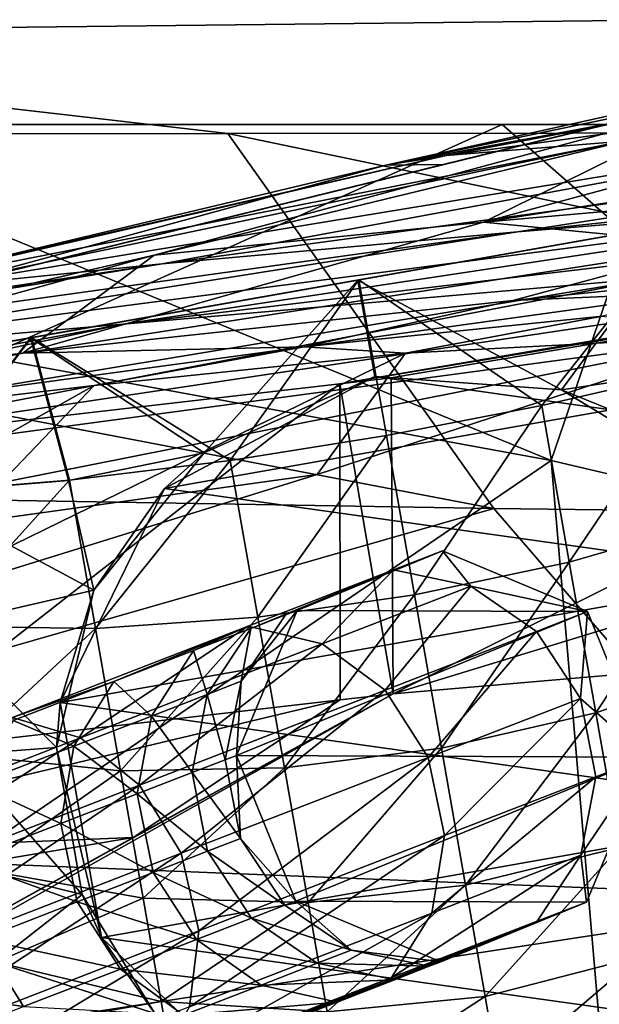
# Model space of a CAD drawing. Header units: metres. Extents: x -1004 to 0, y -808 to 0.
# Tile 41 of 135: x -672 to -653, y -80 to -49. Entities that reach past the tile are written whole.
import ezdxf

# ---------------------------------------------------------------- set-up
doc = ezdxf.new("R2010")
doc.units = ezdxf.units.M

msp = doc.modelspace()

# ---------------------------------------------------------------- linework, layer by layer
at = {"layer": 'top'}
for points in [[(-943.0271, -42.2672, 2063.060059), (-943.0271, -52.26717, 2063.060059), (-61.027081, -42.267323, 2063.060059)], [(-61.027081, -42.267323, 163.059998), (-61.026958, -52.26717, 163.059998), (-943.0271, -42.2672, 163.059998)], [(-943.0271, -42.2672, 163.059998), (-61.026958, -52.26717, 163.059998), (-943.0271, -52.26717, 163.059998)], [(-943.0271, -52.26717, 2063.060059), (-61.026958, -52.26717, 2063.060059), (-61.027081, -42.267323, 2063.060059)], [(-642.405212, -49.629742, 1574.473389), (-710.221802, -66.264854, 1574.473511), (-675.665588, -57.787426, 1573.312012)], [(-667.494385, -56.397991, 1684.867554), (-710.221802, -66.264854, 1574.473511), (-642.405212, -49.629742, 1574.473389)], [(-642.405212, -49.629742, 1574.473389), (-675.665588, -57.787426, 1573.312012), (-658.341187, -53.531971, 1573.309937)], [(-667.494385, -56.397991, 1684.867554), (-642.405212, -49.629742, 1574.473389), (-651.171631, -52.450169, 1684.773071)], [(-658.341187, -53.531971, 1573.309937), (-660.159607, -53.552528, 1459.967285), (-642.527832, -49.649982, 1568.118164)], [(-642.527832, -49.649982, 1568.118164), (-660.159607, -53.552528, 1459.967285), (-642.359131, -49.844097, 1458.954346)], [(-660.159607, -53.552528, 1459.967285), (-647.905701, -51.278965, 1346.488281), (-642.359131, -49.844097, 1458.954346)], [(-642.427673, -49.633209, 1573.311035), (-642.405212, -49.629742, 1574.473389), (-658.341187, -53.531971, 1573.309937)], [(-642.427673, -49.633209, 1573.311035), (-658.341187, -53.531971, 1573.309937), (-642.527832, -49.649982, 1568.118164)], [(-652.639771, -52.791306, 1233.442017), (-641.443481, -50.958561, 1233.251221), (-658.255005, -53.246292, 1346.637939)], [(-641.443481, -50.958561, 1233.251221), (-647.905701, -51.278965, 1346.488281), (-658.255005, -53.246292, 1346.637939)], [(-658.255005, -53.246292, 1346.637939), (-647.905701, -51.278965, 1346.488281), (-660.159607, -53.552528, 1459.967285)], [(-643.331543, -52.271954, 1120.496704), (-667.236206, -56.67519, 1120.969116), (-630.351501, -51.691772, 1007.922852)], [(-667.236206, -56.67519, 1120.969116), (-655.990173, -55.659924, 1008.377197), (-630.351501, -51.691772, 1007.922852)], [(-531.962463, -59.26767, 664.851257), (-598.609192, -51.553875, 665.053223), (-659.932678, -70.278816, 664.562744)], [(-598.609192, -51.553875, 665.053223), (-629.410706, -55.129055, 664.959534), (-659.932678, -70.278816, 664.562744)], [(-651.171631, -52.450169, 1684.773071), (-642.490112, -51.422031, 1794.889038), (-657.072937, -55.362045, 1795.017456)], [(-642.490112, -51.422031, 1794.889038), (-636.713379, -52.161911, 1904.719116), (-657.072937, -55.362045, 1795.017456)], [(-630.351501, -51.691772, 1007.922852), (-655.990173, -55.659924, 1008.377197), (-627.424316, -52.597542, 896.019592)], [(-782.598877, -52.26717, 2039.088379), (-481.596069, -52.26717, 2033.802246), (-943.0271, -52.26717, 2063.060059)], [(-481.596069, -52.26717, 2033.802246), (-428.863464, -52.26717, 2035.059937), (-943.0271, -52.26717, 2063.060059)], [(-943.0271, -52.26717, 2063.060059), (-428.863464, -52.26717, 2035.059937), (-61.026958, -52.26717, 2063.060059)], [(-61.026958, -52.26717, 163.059998), (-407.772705, -52.26717, 179.05925), (-943.0271, -52.26717, 163.059998)], [(-407.772705, -52.26717, 179.05925), (-428.346069, -52.26717, 179.737396), (-943.0271, -52.26717, 163.059998)], [(-943.0271, -52.26717, 163.059998), (-428.346069, -52.26717, 179.737396), (-449.178162, -52.26717, 181.812668)], [(-449.178162, -52.26717, 181.812668), (-470.251709, -52.26717, 185.372299), (-943.0271, -52.26717, 163.059998)], [(-470.251709, -52.26717, 185.372299), (-763.151001, -52.26717, 196.518036), (-943.0271, -52.26717, 163.059998)], [(-710.175232, -52.26717, 2028.442627), (-534.209045, -52.26717, 2030.036865), (-782.598877, -52.26717, 2039.088379)], [(-534.209045, -52.26717, 2030.036865), (-481.596069, -52.26717, 2033.802246), (-782.598877, -52.26717, 2039.088379)], [(-470.251709, -52.26717, 185.372299), (-491.851715, -52.26717, 190.612167), (-763.151001, -52.26717, 196.518036)], [(-491.851715, -52.26717, 190.612167), (-735.55072, -52.26717, 199.387146), (-763.151001, -52.26717, 196.518036)], [(-735.55072, -52.26717, 199.387146), (-491.851715, -52.26717, 190.612167), (-707.955811, -52.26717, 203.017151)], [(-674.304321, -52.26717, 2021.139038), (-586.582764, -52.26717, 2023.772217), (-710.175232, -52.26717, 2028.442627)], [(-586.582764, -52.26717, 2023.772217), (-534.209045, -52.26717, 2030.036865), (-710.175232, -52.26717, 2028.442627)], [(-491.851715, -52.26717, 190.612167), (-513.955444, -52.26717, 197.745865), (-707.955811, -52.26717, 203.017151)], [(-707.955811, -52.26717, 203.017151), (-513.955444, -52.26717, 197.745865), (-680.806824, -52.26717, 207.461563)], [(-681.319946, -58.064472, 209.476532), (-680.806824, -52.26717, 207.461563), (-654.932617, -62.904243, 216.257507)], [(-656.475098, -52.26717, 2016.996094), (-680.862793, -63.238991, 2020.597778), (-648.850037, -58.949764, 2013.914429)], [(-656.475098, -52.26717, 2016.996094), (-674.304321, -52.26717, 2021.139038), (-680.862793, -63.238991, 2020.597778)], [(-680.806824, -52.26717, 207.461563), (-651.291992, -52.26717, 213.479858), (-654.932617, -62.904243, 216.257507)], [(-513.955444, -52.26717, 197.745865), (-651.291992, -52.26717, 213.479858), (-680.806824, -52.26717, 207.461563)], [(-652.639771, -52.791306, 1233.442017), (-674.831604, -57.45047, 1233.873291), (-643.331543, -52.271954, 1120.496704)], [(-674.831604, -57.45047, 1233.873291), (-667.236206, -56.67519, 1120.969116), (-643.331543, -52.271954, 1120.496704)], [(-625.605225, -52.26717, 2017.447388), (-612.598816, -52.26717, 2019.714355), (-674.304321, -52.26717, 2021.139038)], [(-612.598816, -52.26717, 2019.714355), (-586.582764, -52.26717, 2023.772217), (-674.304321, -52.26717, 2021.139038)], [(-625.605225, -52.26717, 2017.447388), (-674.304321, -52.26717, 2021.139038), (-656.475098, -52.26717, 2016.996094)], [(-657.072937, -55.362045, 1795.017456), (-636.713379, -52.161911, 1904.719116), (-643.15271, -54.137505, 1904.770996)], [(-647.557129, -52.26717, 2015.059937), (-656.475098, -52.26717, 2016.996094), (-648.850037, -58.949764, 2013.914429)], [(-647.557129, -52.26717, 2015.059937), (-636.959595, -52.26717, 2015.337402), (-656.475098, -52.26717, 2016.996094)], [(-636.959595, -52.26717, 2015.337402), (-635.30719, -52.26717, 2015.6521), (-656.475098, -52.26717, 2016.996094)], [(-656.475098, -52.26717, 2016.996094), (-635.30719, -52.26717, 2015.6521), (-632.050964, -52.26717, 2016.264648)], [(-632.050964, -52.26717, 2016.264648), (-625.605225, -52.26717, 2017.447388), (-656.475098, -52.26717, 2016.996094)], [(-654.932617, -62.904243, 216.257507), (-651.291992, -52.26717, 213.479858), (-629.193848, -68.938919, 224.104462)], [(-657.072937, -55.362045, 1795.017456), (-667.494385, -56.397991, 1684.867554), (-651.171631, -52.450169, 1684.773071)], [(-655.990173, -55.659924, 1008.377197), (-641.103943, -54.453579, 896.211426), (-627.424316, -52.597542, 896.019592)], [(-658.255005, -53.246292, 1346.637939), (-678.769836, -57.938011, 1346.971802), (-652.639771, -52.791306, 1233.442017)], [(-678.769836, -57.938011, 1346.971802), (-674.831604, -57.45047, 1233.873291), (-652.639771, -52.791306, 1233.442017)], [(-660.159607, -53.552528, 1459.967285), (-679.047302, -58.049793, 1460.155884), (-658.255005, -53.246292, 1346.637939)], [(-679.047302, -58.049793, 1460.155884), (-678.769836, -57.938011, 1346.971802), (-658.255005, -53.246292, 1346.637939)], [(-641.103943, -54.453579, 896.211426), (-668.486938, -58.590691, 896.590027), (-622.591797, -53.105709, 784.583984)], [(-668.486938, -58.590691, 896.590027), (-651.612549, -57.120155, 784.804932), (-622.591797, -53.105709, 784.583984)], [(-675.665588, -57.787426, 1573.312012), (-679.047302, -58.049793, 1460.155884), (-660.159607, -53.552528, 1459.967285)], [(-658.341187, -53.531971, 1573.309937), (-675.665588, -57.787426, 1573.312012), (-660.159607, -53.552528, 1459.967285)], [(-643.15271, -54.137505, 1904.770996), (-649.617249, -56.089542, 1904.822632), (-657.072937, -55.362045, 1795.017456)], [(-655.990173, -55.659924, 1008.377197), (-681.746033, -59.732021, 1008.84729), (-641.103943, -54.453579, 896.211426)], [(-681.746033, -59.732021, 1008.84729), (-668.486938, -58.590691, 896.590027), (-641.103943, -54.453579, 896.211426)], [(-631.154419, -55.287918, 673.604614), (-661.615967, -60.470383, 673.609558), (-629.410706, -55.129055, 664.959534)], [(-629.410706, -55.129055, 664.959534), (-661.615967, -60.470383, 673.609558), (-659.987671, -60.2826, 664.824524)], [(-659.932678, -70.278816, 664.562744), (-629.410706, -55.129055, 664.959534), (-659.987671, -60.2826, 664.824524)], [(-651.612549, -57.120155, 784.804932), (-680.390442, -62.638851, 784.972351), (-631.154419, -55.287918, 673.604614)], [(-680.390442, -62.638851, 784.972351), (-661.615967, -60.470383, 673.609558), (-631.154419, -55.287918, 673.604614)], [(-649.617249, -56.089542, 1904.822632), (-671.646362, -59.508541, 1795.133545), (-657.072937, -55.362045, 1795.017456)], [(-657.072937, -55.362045, 1795.017456), (-671.646362, -59.508541, 1795.133545), (-667.494385, -56.397991, 1684.867554)], [(-667.236206, -56.67519, 1120.969116), (-691.362549, -60.579147, 1121.466797), (-655.990173, -55.659924, 1008.377197)], [(-691.362549, -60.579147, 1121.466797), (-681.746033, -59.732021, 1008.84729), (-655.990173, -55.659924, 1008.377197)], [(-649.617249, -56.089542, 1904.822632), (-656.14502, -57.834797, 1904.871582), (-671.646362, -59.508541, 1795.133545)], [(-649.617249, -56.089542, 1904.822632), (-648.289795, -57.032207, 1952.420166), (-656.14502, -57.834797, 1904.871582)], [(-683.694458, -60.886589, 1684.945679), (-710.221802, -66.264854, 1574.473511), (-667.494385, -56.397991, 1684.867554)], [(-674.831604, -57.45047, 1233.873291), (-697.31311, -61.168026, 1234.33667), (-667.236206, -56.67519, 1120.969116)], [(-697.31311, -61.168026, 1234.33667), (-691.362549, -60.579147, 1121.466797), (-667.236206, -56.67519, 1120.969116)], [(-671.646362, -59.508541, 1795.133545), (-683.694458, -60.886589, 1684.945679), (-667.494385, -56.397991, 1684.867554)], [(-668.486938, -58.590691, 896.590027), (-695.562866, -64.39183, 896.888855), (-651.612549, -57.120155, 784.804932)], [(-695.562866, -64.39183, 896.888855), (-680.390442, -62.638851, 784.972351), (-651.612549, -57.120155, 784.804932)], [(-648.289795, -57.032207, 1952.420166), (-650.312927, -57.580647, 1955.069458), (-656.14502, -57.834797, 1904.871582)], [(-656.14502, -57.834797, 1904.871582), (-650.312927, -57.580647, 1955.069458), (-662.746643, -59.301483, 1904.915894)], [(-650.312927, -57.580647, 1955.069458), (-653.298584, -58.328999, 1959.571045), (-662.746643, -59.301483, 1904.915894)], [(-656.14502, -57.834797, 1904.871582), (-662.746643, -59.301483, 1904.915894), (-671.646362, -59.508541, 1795.133545)], [(-679.312012, -79.51873, 217.640656), (-681.319946, -58.064472, 209.476532), (-654.932617, -62.904243, 216.257507)], [(-662.746643, -59.301483, 1904.915894), (-653.298584, -58.328999, 1959.571045), (-659.537659, -59.502392, 1959.597412)], [(-653.298584, -58.328999, 1959.571045), (-648.850037, -58.949764, 2013.914429), (-659.537659, -59.502392, 1959.597412)], [(-681.746033, -59.732021, 1008.84729), (-707.116638, -65.721146, 1009.238403), (-668.486938, -58.590691, 896.590027)], [(-707.116638, -65.721146, 1009.238403), (-695.562866, -64.39183, 896.888855), (-668.486938, -58.590691, 896.590027)], [(-691.359802, -67.368401, 1944.609497), (-662.335876, -63.344749, 1944.577393), (-648.850037, -58.949764, 2013.914429)], [(-648.850037, -58.949764, 2013.914429), (-680.862793, -63.238991, 2020.597778), (-691.359802, -67.368401, 1944.609497)], [(-648.850037, -58.949764, 2013.914429), (-662.335876, -63.344749, 1944.577393), (-659.537659, -59.502392, 1959.597412)], [(-669.393494, -60.531651, 1904.95166), (-686.498596, -62.528969, 1795.224365), (-662.746643, -59.301483, 1904.915894)], [(-662.746643, -59.301483, 1904.915894), (-686.498596, -62.528969, 1795.224365), (-671.646362, -59.508541, 1795.133545)], [(-680.822693, -82.096756, 664.253174), (-670.037964, -123.145065, 663.178101), (-531.962463, -59.26767, 664.851257)], [(-659.932678, -70.278816, 664.562744), (-680.822693, -82.096756, 664.253174), (-531.962463, -59.26767, 664.851257)], [(-670.037964, -123.145065, 663.178101), (-631.364441, -146.148254, 662.575684), (-531.962463, -59.26767, 664.851257)], [(-659.537659, -59.502392, 1959.597412), (-669.393494, -60.531651, 1904.95166), (-662.746643, -59.301483, 1904.915894)], [(-686.498596, -62.528969, 1795.224365), (-683.694458, -60.886589, 1684.945679), (-671.646362, -59.508541, 1795.133545)], [(-662.335876, -63.344749, 1944.577393), (-676.203186, -67.645706, 1863.947144), (-659.537659, -59.502392, 1959.597412)], [(-659.537659, -59.502392, 1959.597412), (-676.203186, -67.645706, 1863.947144), (-669.393494, -60.531651, 1904.95166)], [(-659.987671, -60.2826, 664.824524), (-661.615967, -60.470383, 673.609558), (-659.932678, -70.278816, 664.562744)], [(-676.203186, -67.645706, 1863.947144), (-688.157837, -71.081757, 1783.192627), (-669.393494, -60.531651, 1904.95166)], [(-669.393494, -60.531651, 1904.95166), (-688.157837, -71.081757, 1783.192627), (-686.498596, -62.528969, 1795.224365)], [(-661.615967, -60.470383, 673.609558), (-680.390442, -62.638851, 784.972351), (-676.665222, -72.216286, 761.069641)], [(-661.609436, -70.472664, 673.609619), (-661.615967, -60.470383, 673.609558), (-676.665222, -72.216286, 761.069641)], [(-661.615967, -60.470383, 673.609558), (-661.609436, -70.472664, 673.609619), (-659.932678, -70.278816, 664.562744)], [(-652.923584, -86.288589, 224.602814), (-679.312012, -79.51873, 217.640656), (-654.932617, -62.904243, 216.257507)], [(-652.923584, -86.288589, 224.602814), (-654.932617, -62.904243, 216.257507), (-629.193848, -68.938919, 224.104462)], [(-676.203186, -67.645706, 1863.947144), (-662.335876, -63.344749, 1944.577393), (-691.359802, -67.368401, 1944.609497)], [(-680.822693, -82.096756, 664.253174), (-659.932678, -70.278816, 664.562744), (-675.033691, -78.648476, 673.609558)], [(-675.033691, -78.648476, 673.609558), (-659.932678, -70.278816, 664.562744), (-668.161499, -74.824287, 673.609558)], [(-659.932678, -70.278816, 664.562744), (-661.609436, -70.472664, 673.609619), (-668.161499, -74.824287, 673.609558)], [(-668.161499, -74.824287, 673.609558), (-661.609436, -70.472664, 673.609619), (-682.23877, -75.395744, 761.116272)], [(-661.609436, -70.472664, 673.609619), (-676.665222, -72.216286, 761.069641), (-682.23877, -75.395744, 761.116272)], [(-682.23877, -75.395744, 761.116272), (-688.030701, -78.165504, 761.164917), (-668.161499, -74.824287, 673.609558)], [(-688.030701, -78.165504, 761.164917), (-675.033691, -78.648476, 673.609558), (-668.161499, -74.824287, 673.609558)], [(-663.349731, -82.262161, 355.030396), (-694.578979, -75.794319, 375.03183), (-693.50885, -76.367935, 317.038696)], [(-663.349731, -82.262161, 355.030396), (-689.171509, -76.639206, 380.886658), (-694.578979, -75.794319, 375.03183)], [(-670.326172, -81.068336, 317.038666), (-663.349731, -82.262161, 355.030396), (-693.50885, -76.367935, 317.038696)], [(-693.50885, -76.367935, 317.038696), (-692.806763, -76.714981, 259.044769), (-669.603027, -81.661865, 259.044739)], [(-670.326172, -81.068336, 317.038666), (-693.50885, -76.367935, 317.038696), (-669.603027, -81.661865, 259.044739)], [(-692.806763, -76.714981, 259.044769), (-652.923584, -86.288589, 224.602814), (-669.603027, -81.661865, 259.044739)], [(-679.312012, -79.51873, 217.640656), (-652.923584, -86.288589, 224.602814), (-692.806763, -76.714981, 259.044769)], [(-689.171509, -76.639206, 380.886658), (-663.349731, -82.262161, 355.030396), (-674.804321, -86.762527, 381.351013)]]:
    msp.add_3dface(points, dxfattribs=at)
at = {"layer": 'top0123411'}
for points in [[(-787.024658, -763.271118, 90), (-994.037292, -10, 90), (-533.424561, -638.481384, 90)], [(-994.037292, -10, 90), (-526.238708, -632.856445, 90), (-533.424561, -638.481384, 90)], [(-10, -10, 90), (-502.018646, -625.846375, 90), (-994.037292, -10, 90)], [(-502.018646, -625.846375, 90), (-510.034576, -626.560547, 90), (-994.037292, -10, 90)], [(-994.037292, -10, 90), (-510.034576, -626.560547, 90), (-518.256042, -628.853394, 90)], [(-518.256042, -628.853394, 90), (-526.238708, -632.856445, 90), (-994.037292, -10, 90)], [(-665.157715, -52.554413, 163.059708), (-610.580078, -52.505119, 163.059708), (-982.615723, -15.961353, 163.059708)], [(-610.580078, -52.505119, 163.059708), (-502.018616, -52.467403, 163.059708), (-982.615723, -15.961353, 163.059708)], [(-982.615723, -15.961353, 163.059708), (-502.018616, -52.467403, 163.059708), (-21.421595, -15.961353, 163.059708)], [(-718.555603, -52.625156, 163.059708), (-665.157715, -52.554413, 163.059708), (-982.615723, -15.961353, 163.059708)], [(-656.737122, -64.42334, 141.24382), (-665.157715, -52.554413, 163.059708), (-718.555603, -52.625156, 163.059708)], [(-708.299927, -63.549622, 141.152725), (-656.737122, -64.42334, 141.24382), (-718.555603, -52.625156, 163.059708)], [(-605.16803, -65.046387, 141.304626), (-610.580078, -52.505119, 163.059708), (-665.157715, -52.554413, 163.059708)], [(-656.737122, -64.42334, 141.24382), (-605.16803, -65.046387, 141.304626), (-665.157715, -52.554413, 163.059708)], [(-693.123474, -74.838211, 118.716751), (-656.737122, -64.42334, 141.24382), (-708.299927, -63.549622, 141.152725)], [(-693.123474, -74.838211, 118.716751), (-646.118347, -76.727219, 118.683784), (-656.737122, -64.42334, 141.24382)], [(-646.118347, -76.727219, 118.683784), (-605.16803, -65.046387, 141.304626), (-656.737122, -64.42334, 141.24382)], [(-938.29071, -245.358398, 115.740311), (-646.118347, -76.727219, 118.683784), (-693.123474, -74.838211, 118.716751)], [(-597.805054, -78.120209, 118.65947), (-646.118347, -76.727219, 118.683784), (-938.29071, -245.358398, 115.740311)], [(-939.738831, -283.879303, 115.067932), (-940.71405, -322.342346, 114.396553), (-597.805054, -78.120209, 118.65947)], [(-940.71405, -322.342346, 114.396553), (-513.875122, -606.131226, 109.443001), (-597.805054, -78.120209, 118.65947)], [(-939.738831, -283.879303, 115.067932), (-597.805054, -78.120209, 118.65947), (-938.29071, -245.358398, 115.740311)]]:
    msp.add_3dface(points, dxfattribs=at)
at = {"layer": 'top0123412'}
for points in [[(-662.969421, -67.644806, 930.311707), (-658.36554, -65.75914, 930.311707), (-659.917908, -66.360687, 913.41217)], [(-658.36554, -65.75914, 1003.059998), (-658.36554, -65.75914, 930.311707), (-662.969421, -67.644806, 1003.059998)], [(-658.36554, -65.75914, 930.311707), (-662.969421, -67.644806, 930.311707), (-662.969421, -67.644806, 1003.059998)], [(-653.776794, -67.681396, 1003.059998), (-658.36554, -65.75914, 1003.059998), (-662.969421, -67.644806, 1003.059998)], [(-659.917908, -66.360687, 913.41217), (-658.36554, -65.75914, 930.311707), (-657.470703, -66.880096, 912.995605)], [(-658.36554, -65.75914, 930.311707), (-653.776794, -67.681396, 930.311707), (-657.470703, -66.880096, 912.995605)], [(-653.776794, -67.681396, 1003.059998), (-653.776794, -67.681396, 930.311707), (-658.36554, -65.75914, 1003.059998)], [(-653.776794, -67.681396, 930.311707), (-658.36554, -65.75914, 930.311707), (-658.36554, -65.75914, 1003.059998)], [(-664.432434, -68.211815, 914.382568), (-659.917908, -66.360687, 913.41217), (-664.514465, -68.142113, 897.162109)], [(-659.917908, -66.360687, 913.41217), (-662.180542, -68.705437, 896.345032), (-664.514465, -68.142113, 897.162109)], [(-663.33606, -67.786896, 922.308594), (-659.917908, -66.360687, 913.41217), (-664.432434, -68.211815, 914.382568)], [(-663.33606, -67.786896, 922.308594), (-662.969421, -67.644806, 930.311707), (-659.917908, -66.360687, 913.41217)], [(-659.917908, -66.360687, 913.41217), (-657.470703, -66.880096, 912.995605), (-662.180542, -68.705437, 896.345032)], [(-662.180542, -68.705437, 896.345032), (-657.470703, -66.880096, 912.995605), (-660.180176, -70.162613, 895.790588)], [(-660.180176, -70.162613, 895.790588), (-657.470703, -66.880096, 912.995605), (-655.393494, -68.30748, 912.712952)], [(-657.470703, -66.880096, 912.995605), (-653.776794, -67.681396, 930.311707), (-655.393494, -68.30748, 912.712952)], [(-664.891357, -72.233711, 930.311707), (-662.969421, -67.644806, 930.311707), (-664.744019, -69.886459, 922.512573)], [(-664.891357, -72.233711, 930.311707), (-664.891357, -72.233711, 1003.059998), (-662.969421, -67.644806, 930.311707)], [(-664.891357, -72.233711, 1003.059998), (-662.969421, -67.644806, 1003.059998), (-662.969421, -67.644806, 930.311707)], [(-664.891357, -72.233711, 1003.059998), (-653.776794, -67.681396, 1003.059998), (-662.969421, -67.644806, 1003.059998)], [(-651.891479, -72.285461, 1003.059998), (-653.776794, -67.681396, 1003.059998), (-664.891357, -72.233711, 1003.059998)], [(-662.969421, -67.644806, 930.311707), (-663.33606, -67.786896, 922.308594), (-664.744019, -69.886459, 922.512573)], [(-664.744019, -69.886459, 922.512573), (-663.33606, -67.786896, 922.308594), (-664.432434, -68.211815, 914.382568)], [(-653.776794, -67.681396, 930.311707), (-654.002502, -70.425537, 912.607239), (-655.393494, -68.30748, 912.712952)], [(-653.776794, -67.681396, 930.311707), (-651.891479, -72.285461, 930.311707), (-654.002502, -70.425537, 912.607239)], [(-651.891479, -72.285461, 1003.059998), (-651.891479, -72.285461, 930.311707), (-653.776794, -67.681396, 1003.059998)], [(-651.891479, -72.285461, 930.311707), (-653.776794, -67.681396, 930.311707), (-653.776794, -67.681396, 1003.059998)], [(-664.514465, -68.142113, 897.162109), (-671.978271, -71.034775, 882.185791), (-668.765076, -69.890953, 899.065552)], [(-671.978271, -71.034775, 882.185791), (-664.514465, -68.142113, 897.162109), (-669.828308, -71.669395, 880.999573)], [(-664.514465, -68.142113, 897.162109), (-662.180542, -68.705437, 896.345032), (-669.828308, -71.669395, 880.999573)], [(-666.247986, -68.915436, 906.609924), (-664.514465, -68.142113, 897.162109), (-668.765076, -69.890953, 899.065552)], [(-664.432434, -68.211815, 914.382568), (-664.514465, -68.142113, 897.162109), (-666.247986, -68.915436, 906.609924)], [(-665.8125, -70.300545, 914.788635), (-664.432434, -68.211815, 914.382568), (-666.247986, -68.915436, 906.609924)], [(-664.744019, -69.886459, 922.512573), (-664.432434, -68.211815, 914.382568), (-665.8125, -70.300545, 914.788635)], [(-655.393494, -68.30748, 912.712952), (-658.817993, -72.291817, 895.58313), (-660.180176, -70.162613, 895.790588)], [(-655.393494, -68.30748, 912.712952), (-654.002502, -70.425537, 912.607239), (-658.817993, -72.291817, 895.58313)], [(-662.180542, -68.705437, 896.345032), (-667.95282, -73.174957, 880.19458), (-669.828308, -71.669395, 880.999573)], [(-667.95282, -73.174957, 880.19458), (-662.180542, -68.705437, 896.345032), (-660.180176, -70.162613, 895.790588)], [(-668.765076, -69.890953, 899.065552), (-667.581726, -70.986229, 907.214172), (-666.247986, -68.915436, 906.609924)], [(-667.581726, -70.986229, 907.214172), (-665.8125, -70.300545, 914.788635), (-666.247986, -68.915436, 906.609924)], [(-668.765076, -69.890953, 899.065552), (-671.978271, -71.034775, 882.185791), (-671.959412, -71.128952, 891.822083)], [(-671.959412, -71.128952, 891.822083), (-670.034607, -71.936874, 899.862122), (-668.765076, -69.890953, 899.065552)], [(-670.034607, -71.936874, 899.862122), (-667.581726, -70.986229, 907.214172), (-668.765076, -69.890953, 899.065552)], [(-665.242493, -72.369545, 922.646729), (-664.744019, -69.886459, 922.512573), (-665.8125, -70.300545, 914.788635)], [(-664.891357, -72.233711, 930.311707), (-664.744019, -69.886459, 922.512573), (-665.242493, -72.369545, 922.646729)], [(-660.180176, -70.162613, 895.790588), (-666.637268, -75.322258, 879.893494), (-667.95282, -73.174957, 880.19458)], [(-665.8125, -70.300545, 914.788635), (-667.581726, -70.986229, 907.214172), (-666.292542, -72.776512, 915.055664)], [(-658.817993, -72.291817, 895.58313), (-666.637268, -75.322258, 879.893494), (-660.180176, -70.162613, 895.790588)], [(-665.242493, -72.369545, 922.646729), (-665.8125, -70.300545, 914.788635), (-666.292542, -72.776512, 915.055664)], [(-654.002502, -70.425537, 912.607239), (-658.30127, -74.768883, 895.754333), (-658.817993, -72.291817, 895.58313)], [(-654.002502, -70.425537, 912.607239), (-653.509521, -72.911804, 912.694519), (-658.30127, -74.768883, 895.754333)], [(-651.891479, -72.285461, 930.311707), (-653.509521, -72.911804, 912.694519), (-654.002502, -70.425537, 912.607239)], [(-667.581726, -70.986229, 907.214172), (-670.034607, -71.936874, 899.862122), (-668.031372, -73.450401, 907.611511)], [(-666.292542, -72.776512, 915.055664), (-667.581726, -70.986229, 907.214172), (-668.031372, -73.450401, 907.611511)], [(-680.120605, -75.658272, 867.549133), (-671.978271, -71.034775, 882.185791), (-669.828308, -71.669395, 880.999573)], [(-670.034607, -71.936874, 899.862122), (-671.959412, -71.128952, 891.822083), (-673.147522, -73.143303, 892.803284)], [(-669.828308, -71.669395, 880.999573), (-678.413086, -77.228951, 866.524658), (-680.120605, -75.658272, 867.549133)], [(-669.828308, -71.669395, 880.999573), (-667.95282, -73.174957, 880.19458), (-678.413086, -77.228951, 866.524658)], [(-670.442078, -74.384697, 900.385925), (-670.034607, -71.936874, 899.862122), (-673.147522, -73.143303, 892.803284)], [(-668.031372, -73.450401, 907.611511), (-670.034607, -71.936874, 899.862122), (-670.442078, -74.384697, 900.385925)], [(-664.755493, -74.858147, 922.690613), (-664.891357, -72.233711, 930.311707), (-665.242493, -72.369545, 922.646729)], [(-663.00531, -76.837479, 930.311707), (-664.891357, -72.233711, 930.311707), (-664.755493, -74.858147, 922.690613)], [(-663.00531, -76.837479, 930.311707), (-663.00531, -76.837479, 1003.059998), (-664.891357, -72.233711, 930.311707)], [(-663.00531, -76.837479, 1003.059998), (-664.891357, -72.233711, 1003.059998), (-664.891357, -72.233711, 930.311707)], [(-663.00531, -76.837479, 1003.059998), (-651.891479, -72.285461, 1003.059998), (-664.891357, -72.233711, 1003.059998)], [(-666.08197, -77.784386, 880.142029), (-666.637268, -75.322258, 879.893494), (-658.817993, -72.291817, 895.58313)], [(-666.292542, -72.776512, 915.055664), (-664.755493, -74.858147, 922.690613), (-665.242493, -72.369545, 922.646729)], [(-658.817993, -72.291817, 895.58313), (-658.30127, -74.768883, 895.754333), (-666.08197, -77.784386, 880.142029)], [(-653.813354, -76.87336, 1003.059998), (-651.891479, -72.285461, 1003.059998), (-663.00531, -76.837479, 1003.059998)], [(-653.509521, -72.911804, 912.694519), (-651.891479, -72.285461, 930.311707), (-653.989563, -75.387772, 912.961487)], [(-651.891479, -72.285461, 930.311707), (-653.813354, -76.87336, 930.311707), (-653.989563, -75.387772, 912.961487)], [(-653.813354, -76.87336, 1003.059998), (-653.813354, -76.87336, 930.311707), (-651.891479, -72.285461, 1003.059998)], [(-653.813354, -76.87336, 930.311707), (-651.891479, -72.285461, 930.311707), (-651.891479, -72.285461, 1003.059998)], [(-668.031372, -73.450401, 907.611511), (-665.799561, -75.262779, 915.142944), (-666.292542, -72.776512, 915.055664)], [(-665.799561, -75.262779, 915.142944), (-664.755493, -74.858147, 922.690613), (-666.292542, -72.776512, 915.055664)], [(-667.95282, -73.174957, 880.19458), (-677.1604, -79.400604, 866.141357), (-678.413086, -77.228951, 866.524658)], [(-666.637268, -75.322258, 879.893494), (-677.1604, -79.400604, 866.141357), (-667.95282, -73.174957, 880.19458)], [(-673.147522, -73.143303, 892.803284), (-673.501404, -75.570374, 893.448486), (-670.442078, -74.384697, 900.385925)], [(-653.509521, -72.911804, 912.694519), (-658.708679, -77.216705, 896.278137), (-658.30127, -74.768883, 895.754333)], [(-653.989563, -75.387772, 912.961487), (-658.708679, -77.216705, 896.278137), (-653.509521, -72.911804, 912.694519)], [(-667.528442, -75.932816, 907.741333), (-668.031372, -73.450401, 907.611511), (-670.442078, -74.384697, 900.385925)], [(-665.799561, -75.262779, 915.142944), (-668.031372, -73.450401, 907.611511), (-667.528442, -75.932816, 907.741333)], [(-673.501404, -75.570374, 893.448486), (-669.925354, -76.861763, 900.557129), (-670.442078, -74.384697, 900.385925)], [(-670.442078, -74.384697, 900.385925), (-669.925354, -76.861763, 900.557129), (-667.528442, -75.932816, 907.741333)], [(-658.30127, -74.768883, 895.754333), (-666.371521, -80.186501, 880.902405), (-666.08197, -77.784386, 880.142029)], [(-658.30127, -74.768883, 895.754333), (-658.708679, -77.216705, 896.278137), (-666.371521, -80.186501, 880.902405)], [(-663.357239, -76.973373, 922.637451), (-664.755493, -74.858147, 922.690613), (-665.799561, -75.262779, 915.142944)], [(-663.357239, -76.973373, 922.637451), (-663.00531, -76.837479, 930.311707), (-664.755493, -74.858147, 922.690613)], [(-677.1604, -79.400604, 866.141357), (-666.637268, -75.322258, 879.893494), (-676.553284, -81.842628, 866.457703)], [(-666.637268, -75.322258, 879.893494), (-666.08197, -77.784386, 880.142029), (-676.553284, -81.842628, 866.457703)], [(-664.408569, -77.380829, 915.03717), (-665.799561, -75.262779, 915.142944), (-667.528442, -75.932816, 907.741333)], [(-663.357239, -76.973373, 922.637451), (-665.799561, -75.262779, 915.142944), (-664.408569, -77.380829, 915.03717)], [(-655.369629, -77.476494, 913.367615), (-659.978271, -79.262619, 897.074707), (-653.989563, -75.387772, 912.961487)], [(-659.978271, -79.262619, 897.074707), (-658.708679, -77.216705, 896.278137), (-653.989563, -75.387772, 912.961487)], [(-653.989563, -75.387772, 912.961487), (-653.813354, -76.87336, 930.311707), (-655.369629, -77.476494, 913.367615)], [(-673.501404, -75.570374, 893.448486), (-672.967224, -78.040657, 893.659363), (-669.925354, -76.861763, 900.557129)], [(-669.925354, -76.861763, 900.557129), (-666.149475, -78.055534, 907.584045), (-667.528442, -75.932816, 907.741333)], [(-667.528442, -75.932816, 907.741333), (-666.149475, -78.055534, 907.584045), (-664.408569, -77.380829, 915.03717)], [(-669.925354, -76.861763, 900.557129), (-672.967224, -78.040657, 893.659363), (-668.56311, -78.990959, 900.34967)], [(-668.56311, -78.990959, 900.34967), (-666.149475, -78.055534, 907.584045), (-669.925354, -76.861763, 900.557129)], [(-663.00531, -76.837479, 930.311707), (-663.357239, -76.973373, 922.637451), (-661.260559, -78.393219, 922.495483)], [(-658.41626, -78.759033, 930.311707), (-663.00531, -76.837479, 930.311707), (-661.260559, -78.393219, 922.495483)], [(-658.41626, -78.759033, 930.311707), (-658.41626, -78.759033, 1003.059998), (-663.00531, -76.837479, 930.311707)], [(-658.41626, -78.759033, 1003.059998), (-663.00531, -76.837479, 1003.059998), (-663.00531, -76.837479, 930.311707)], [(-658.41626, -78.759033, 1003.059998), (-653.813354, -76.87336, 1003.059998), (-663.00531, -76.837479, 1003.059998)], [(-655.369629, -77.476494, 913.367615), (-653.813354, -76.87336, 930.311707), (-659.884155, -79.327629, 914.337952)], [(-653.813354, -76.87336, 930.311707), (-658.784668, -78.90152, 922.286194), (-659.884155, -79.327629, 914.337952)], [(-658.784668, -78.90152, 922.286194), (-653.813354, -76.87336, 930.311707), (-658.41626, -78.759033, 930.311707)], [(-653.813354, -76.87336, 930.311707), (-653.813354, -76.87336, 1003.059998), (-658.41626, -78.759033, 930.311707)], [(-653.813354, -76.87336, 1003.059998), (-658.41626, -78.759033, 1003.059998), (-658.41626, -78.759033, 930.311707)], [(-658.708679, -77.216705, 896.278137), (-667.461731, -82.16291, 882.058899), (-666.371521, -80.186501, 880.902405)], [(-659.978271, -79.262619, 897.074707), (-667.461731, -82.16291, 882.058899), (-658.708679, -77.216705, 896.278137)], [(-661.260559, -78.393219, 922.495483), (-663.357239, -76.973373, 922.637451), (-664.408569, -77.380829, 915.03717)], [(-666.149475, -78.055534, 907.584045), (-662.33136, -78.80822, 914.754517), (-664.408569, -77.380829, 915.03717)], [(-664.408569, -77.380829, 915.03717), (-662.33136, -78.80822, 914.754517), (-661.260559, -78.393219, 922.495483)], [(-659.978271, -79.262619, 897.074707), (-655.369629, -77.476494, 913.367615), (-664.228882, -81.011467, 898.978149)], [(-664.228882, -81.011467, 898.978149), (-655.369629, -77.476494, 913.367615), (-661.704773, -80.033218, 906.54364)], [(-655.369629, -77.476494, 913.367615), (-659.884155, -79.327629, 914.337952), (-661.704773, -80.033218, 906.54364)], [(-666.08197, -77.784386, 880.142029), (-666.371521, -80.186501, 880.902405), (-676.684082, -84.183235, 867.425537)], [(-676.553284, -81.842628, 866.457703), (-666.08197, -77.784386, 880.142029), (-676.684082, -84.183235, 867.425537)], [(-671.62616, -80.178078, 893.40387), (-672.967224, -78.040657, 893.659363), (-676.624756, -79.458168, 887.114563)], [(-672.967224, -78.040657, 893.659363), (-671.62616, -80.178078, 893.40387), (-668.56311, -78.990959, 900.34967)], [(-664.104492, -79.495407, 907.163452), (-666.149475, -78.055534, 907.584045), (-668.56311, -78.990959, 900.34967)], [(-664.104492, -79.495407, 907.163452), (-662.33136, -78.80822, 914.754517), (-666.149475, -78.055534, 907.584045)], [(-662.33136, -78.80822, 914.754517), (-658.784668, -78.90152, 922.286194), (-661.260559, -78.393219, 922.495483)], [(-661.260559, -78.393219, 922.495483), (-658.784668, -78.90152, 922.286194), (-658.41626, -78.759033, 930.311707)], [(-659.884155, -79.327629, 914.337952), (-662.33136, -78.80822, 914.754517), (-664.104492, -79.495407, 907.163452)], [(-659.884155, -79.327629, 914.337952), (-658.784668, -78.90152, 922.286194), (-662.33136, -78.80822, 914.754517)], [(-668.56311, -78.990959, 900.34967), (-671.62616, -80.178078, 893.40387), (-666.562744, -80.448143, 899.795227)], [(-666.562744, -80.448143, 899.795227), (-664.104492, -79.495407, 907.163452), (-668.56311, -78.990959, 900.34967)], [(-667.461731, -82.16291, 882.058899), (-659.978271, -79.262619, 897.074707), (-671.283752, -83.745659, 884.822266)], [(-659.978271, -79.262619, 897.074707), (-667.432129, -82.252922, 891.714355), (-671.283752, -83.745659, 884.822266)], [(-667.432129, -82.252922, 891.714355), (-659.978271, -79.262619, 897.074707), (-664.228882, -81.011467, 898.978149)], [(-661.704773, -80.033218, 906.54364), (-659.884155, -79.327629, 914.337952), (-664.104492, -79.495407, 907.163452)], [(-675.309204, -81.605469, 886.813477), (-671.62616, -80.178078, 893.40387), (-676.624756, -79.458168, 887.114563)], [(-661.704773, -80.033218, 906.54364), (-664.104492, -79.495407, 907.163452), (-666.562744, -80.448143, 899.795227)], [(-664.228882, -81.011467, 898.978149), (-661.704773, -80.033218, 906.54364), (-666.562744, -80.448143, 899.795227)]]:
    msp.add_3dface(points, dxfattribs=at)
at = {"layer": 'top0123423'}
for points in [[(-633.946106, -52.412487, 1033.04126), (-688.110474, -61.963535, 1033.078613), (-636.00061, -52.774761, 1043.566528)], [(-633.946106, -52.412487, 1033.04126), (-636.014648, -52.777241, 1022.518921), (-688.110474, -61.963535, 1033.078613)], [(-688.110474, -61.963535, 1033.078613), (-686.041931, -61.598782, 1043.600952), (-636.00061, -52.774761, 1043.566528)], [(-636.014648, -52.777241, 1022.518921), (-686.055969, -61.601261, 1022.553406), (-688.110474, -61.963535, 1033.078613)], [(-686.055969, -61.601261, 1022.553406), (-636.014648, -52.777241, 1022.518921), (-680.191284, -60.567108, 1013.627747)], [(-636.00061, -52.774761, 1043.566528), (-686.041931, -61.598782, 1043.600952), (-680.165283, -60.562527, 1052.518555)], [(-636.014648, -52.777241, 1022.518921), (-641.891296, -53.813496, 1013.601318), (-680.191284, -60.567108, 1013.627747)], [(-636.00061, -52.774761, 1043.566528), (-680.165283, -60.562527, 1052.518555), (-641.865295, -53.808914, 1052.492188)], [(-680.191284, -60.567108, 1013.627747), (-641.891296, -53.813496, 1013.601318), (-671.40918, -59.01852, 1007.6604)], [(-680.165283, -60.562527, 1052.518555), (-671.375183, -59.012531, 1058.473755), (-641.865295, -53.808914, 1052.492188)], [(-641.891296, -53.813496, 1013.601318), (-650.681335, -55.363491, 1007.646118), (-671.40918, -59.01852, 1007.6604)], [(-641.865295, -53.808914, 1052.492188), (-671.375183, -59.012531, 1058.473755), (-650.6474, -55.357502, 1058.459473)], [(-671.40918, -59.01852, 1007.6604), (-650.681335, -55.363491, 1007.646118), (-661.046631, -57.19125, 1005.559998)], [(-671.375183, -59.012531, 1058.473755), (-661.009888, -57.184772, 1060.559937), (-650.6474, -55.357502, 1058.459473)], [(-661.046631, -57.19125, 1005.559998), (-650.681335, -55.363491, 1007.646118), (-654.603088, -60.661018, 1006.547607)], [(-650.6474, -55.357502, 1058.459473), (-661.009888, -57.184772, 1060.559937), (-655.228088, -61.161594, 1059.645996)], [(-650.234741, -60.009159, 1058.195435), (-650.6474, -55.357502, 1058.459473), (-655.228088, -61.161594, 1059.645996)], [(-654.603088, -60.661018, 1006.547607), (-650.681335, -55.363491, 1007.646118), (-650.268311, -60.015083, 1007.910767)], [(-671.40918, -59.01852, 1007.6604), (-661.046631, -57.19125, 1005.559998), (-665.913574, -62.655441, 1006.55542)], [(-661.009888, -57.184772, 1060.559937), (-671.375183, -59.012531, 1058.473755), (-665.083984, -62.899532, 1059.652832)], [(-661.046631, -57.19125, 1005.559998), (-660.508179, -60.244129, 1005.735229), (-665.913574, -62.655441, 1006.55542)], [(-661.009888, -57.184772, 1060.559937), (-665.083984, -62.899532, 1059.652832), (-660.141235, -62.112782, 1060.10083)], [(-660.508179, -60.244129, 1005.735229), (-661.046631, -57.19125, 1005.559998), (-654.603088, -60.661018, 1006.547607)], [(-655.228088, -61.161594, 1059.645996), (-661.009888, -57.184772, 1060.559937), (-660.141235, -62.112782, 1060.10083)], [(-671.40918, -59.01852, 1007.6604), (-675.135681, -63.92857, 1010.437073), (-680.191284, -60.567108, 1013.627747)], [(-671.375183, -59.012531, 1058.473755), (-680.165283, -60.562527, 1052.518555), (-675.105469, -63.923233, 1055.703247)], [(-670.205933, -63.530773, 1007.924561), (-675.135681, -63.92857, 1010.437073), (-671.40918, -59.01852, 1007.6604)], [(-670.172302, -63.524849, 1058.209106), (-671.375183, -59.012531, 1058.473755), (-675.105469, -63.923233, 1055.703247)], [(-671.40918, -59.01852, 1007.6604), (-665.913574, -62.655441, 1006.55542), (-670.205933, -63.530773, 1007.924561)], [(-671.375183, -59.012531, 1058.473755), (-670.172302, -63.524849, 1058.209106), (-665.083984, -62.899532, 1059.652832)], [(-650.234741, -60.009159, 1058.195435), (-655.228088, -61.161594, 1059.645996), (-654.355042, -66.118462, 1058.198853)], [(-649.839966, -63.553333, 1008.758667), (-654.603088, -60.661018, 1006.547607), (-650.268311, -60.015083, 1007.910767)], [(-650.234741, -60.009159, 1058.195435), (-654.355042, -66.118462, 1058.198853), (-649.40918, -64.696243, 1056.827026)], [(-667.167419, -63.784317, 1003.064819), (-665.913574, -62.655441, 1006.55542), (-660.51001, -60.244446, 1003.059998)], [(-667.167419, -63.784317, 1003.064819), (-660.51001, -60.244446, 1003.059998), (-653.043335, -61.293758, 1003.055115)], [(-665.913574, -62.655441, 1006.55542), (-660.508179, -60.244129, 1005.735229), (-660.51001, -60.244446, 1003.059998)], [(-660.51001, -60.244446, 1003.059998), (-660.508179, -60.244129, 1005.735229), (-654.603088, -60.661018, 1006.547607)], [(-653.043335, -61.293758, 1003.055115), (-660.51001, -60.244446, 1003.059998), (-654.603088, -60.661018, 1006.547607)], [(-653.043335, -61.293758, 1003.055115), (-654.603088, -60.661018, 1006.547607), (-649.839966, -63.553333, 1008.758667)], [(-647.619507, -66.531456, 1003.052124), (-667.167419, -63.784317, 1003.064819), (-653.043335, -61.293758, 1003.055115)], [(-659.253357, -67.153801, 1058.62915), (-655.228088, -61.161594, 1059.645996), (-660.141235, -62.112782, 1060.10083)], [(-654.355042, -66.118462, 1058.198853), (-655.228088, -61.161594, 1059.645996), (-659.253357, -67.153801, 1058.62915)], [(-660.141235, -62.112782, 1060.10083), (-665.083984, -62.899532, 1059.652832), (-664.210938, -67.8564, 1058.205688)], [(-660.141235, -62.112782, 1060.10083), (-664.210938, -67.8564, 1058.205688), (-659.253357, -67.153801, 1058.62915)], [(-665.913574, -62.655441, 1006.55542), (-669.397156, -67.002022, 1008.772156), (-670.205933, -63.530773, 1007.924561)], [(-665.083984, -62.899532, 1059.652832), (-670.172302, -63.524849, 1058.209106), (-669.346802, -68.211937, 1056.840698)], [(-669.397156, -67.002022, 1008.772156), (-665.913574, -62.655441, 1006.55542), (-667.167419, -63.784317, 1003.064819)], [(-665.083984, -62.899532, 1059.652832), (-669.346802, -68.211937, 1056.840698), (-664.210938, -67.8564, 1058.205688)], [(-670.205933, -63.530773, 1007.924561), (-669.397156, -67.002022, 1008.772156), (-675.135681, -63.92857, 1010.437073)], [(-670.172302, -63.524849, 1058.209106), (-675.105469, -63.923233, 1055.703247), (-674.362305, -68.142548, 1054.471436)], [(-670.172302, -63.524849, 1058.209106), (-674.362305, -68.142548, 1054.471436), (-669.346802, -68.211937, 1056.840698)], [(-670.472656, -70.561264, 1003.067871), (-669.397156, -67.002022, 1008.772156), (-667.167419, -63.784317, 1003.064819)], [(-670.472656, -70.561264, 1003.067871), (-667.167419, -63.784317, 1003.064819), (-647.619507, -66.531456, 1003.052124)], [(-669.397156, -67.002022, 1008.772156), (-674.39093, -68.147591, 1011.668884), (-675.135681, -63.92857, 1010.437073)], [(-649.40918, -64.696243, 1056.827026), (-654.355042, -66.118462, 1058.198853), (-653.515625, -70.888596, 1055.689697)], [(-653.515625, -70.888596, 1055.689697), (-648.615417, -69.206764, 1054.454346), (-649.40918, -64.696243, 1056.827026)], [(-658.399658, -72.004929, 1056.077393), (-654.355042, -66.118462, 1058.198853), (-659.253357, -67.153801, 1058.62915)], [(-654.355042, -66.118462, 1058.198853), (-658.399658, -72.004929, 1056.077393), (-653.515625, -70.888596, 1055.689697)], [(-646.31012, -73.956909, 1003.052124), (-670.472656, -70.561264, 1003.067871), (-647.619507, -66.531456, 1003.052124)], [(-669.397156, -67.002022, 1008.772156), (-670.582275, -71.97802, 1011.935913), (-674.39093, -68.147591, 1011.668884)], [(-670.582275, -71.97802, 1011.935913), (-669.397156, -67.002022, 1008.772156), (-670.472656, -70.561264, 1003.067871)], [(-664.210938, -67.8564, 1058.205688), (-663.371521, -72.626534, 1055.696411), (-659.253357, -67.153801, 1058.62915)], [(-659.253357, -67.153801, 1058.62915), (-663.371521, -72.626534, 1055.696411), (-658.399658, -72.004929, 1056.077393)], [(-664.210938, -67.8564, 1058.205688), (-669.346802, -68.211937, 1056.840698), (-668.55304, -72.722458, 1054.46814)], [(-668.55304, -72.722458, 1054.46814), (-663.371521, -72.626534, 1055.696411), (-664.210938, -67.8564, 1058.205688)], [(-670.582275, -71.97802, 1011.935913), (-673.673523, -72.207458, 1013.804749), (-674.39093, -68.147591, 1011.668884)], [(-669.346802, -68.211937, 1056.840698), (-674.362305, -68.142548, 1054.471436), (-673.647766, -72.202919, 1052.335571)], [(-669.346802, -68.211937, 1056.840698), (-673.647766, -72.202919, 1052.335571), (-668.55304, -72.722458, 1054.46814)], [(-652.76709, -75.147079, 1052.177368), (-648.615417, -69.206764, 1054.454346), (-653.515625, -70.888596, 1055.689697)], [(-669.16333, -77.986717, 1003.067871), (-670.582275, -71.97802, 1011.935913), (-670.472656, -70.561264, 1003.067871)], [(-669.16333, -77.986717, 1003.067871), (-670.472656, -70.561264, 1003.067871), (-646.31012, -73.956909, 1003.052124)], [(-653.515625, -70.888596, 1055.689697), (-658.399658, -72.004929, 1056.077393), (-657.638489, -76.335709, 1052.505371)], [(-657.638489, -76.335709, 1052.505371), (-652.76709, -75.147079, 1052.177368), (-653.515625, -70.888596, 1055.689697)], [(-670.582275, -71.97802, 1011.935913), (-669.773804, -76.626472, 1015.684631), (-673.673523, -72.207458, 1013.804749)], [(-669.773804, -76.626472, 1015.684631), (-673.03241, -75.831596, 1016.794434), (-673.673523, -72.207458, 1013.804749)], [(-668.55304, -72.722458, 1054.46814), (-673.647766, -72.202919, 1052.335571), (-673.010681, -75.827766, 1049.345947)], [(-669.773804, -76.626472, 1015.684631), (-670.582275, -71.97802, 1011.935913), (-669.16333, -77.986717, 1003.067871)], [(-663.371521, -72.626534, 1055.696411), (-662.623047, -76.885017, 1052.184204), (-658.399658, -72.004929, 1056.077393)], [(-658.399658, -72.004929, 1056.077393), (-662.623047, -76.885017, 1052.184204), (-657.638489, -76.335709, 1052.505371)], [(-667.845276, -76.749161, 1051.146973), (-668.55304, -72.722458, 1054.46814), (-673.010681, -75.827766, 1049.345947)], [(-663.371521, -72.626534, 1055.696411), (-668.55304, -72.722458, 1054.46814), (-667.845276, -76.749161, 1051.146973)], [(-662.623047, -76.885017, 1052.184204), (-663.371521, -72.626534, 1055.696411), (-667.845276, -76.749161, 1051.146973)], [(-649.615417, -80.733849, 1003.055115), (-669.16333, -77.986717, 1003.067871), (-646.31012, -73.956909, 1003.052124)], [(-657.021118, -79.853897, 1048.108276), (-652.76709, -75.147079, 1052.177368), (-657.638489, -76.335709, 1052.505371)], [(-657.021118, -79.853897, 1048.108276), (-652.160095, -78.606529, 1047.853638), (-652.76709, -75.147079, 1052.177368)], [(-673.03241, -75.831596, 1016.794434), (-669.773804, -76.626472, 1015.684631), (-672.510803, -78.775436, 1020.474854)], [(-673.010681, -75.827766, 1049.345947), (-672.493958, -78.772469, 1045.665527), (-667.845276, -76.749161, 1051.146973)], [(-669.773804, -76.626472, 1015.684631), (-667.466736, -80.398064, 1019.790222), (-672.510803, -78.775436, 1020.474854)], [(-667.466736, -80.398064, 1019.790222), (-669.773804, -76.626472, 1015.684631), (-669.16333, -77.986717, 1003.067871)], [(-657.638489, -76.335709, 1052.505371), (-662.623047, -76.885017, 1052.184204), (-662.015991, -80.344467, 1047.860352)], [(-662.015991, -80.344467, 1047.860352), (-657.021118, -79.853897, 1048.108276), (-657.638489, -76.335709, 1052.505371)], [(-672.493958, -78.772469, 1045.665527), (-667.271301, -80.020332, 1047.058594), (-667.845276, -76.749161, 1051.146973)], [(-667.845276, -76.749161, 1051.146973), (-667.271301, -80.020332, 1047.058594), (-662.623047, -76.885017, 1052.184204)], [(-662.623047, -76.885017, 1052.184204), (-667.271301, -80.020332, 1047.058594), (-662.015991, -80.344467, 1047.860352)], [(-667.466736, -80.398064, 1019.790222), (-669.16333, -77.986717, 1003.067871), (-663.739441, -83.224411, 1003.064819)], [(-663.739441, -83.224411, 1003.064819), (-669.16333, -77.986717, 1003.067871), (-649.615417, -80.733849, 1003.055115)], [(-672.510803, -78.775436, 1020.474854), (-667.466736, -80.398064, 1019.790222), (-672.137146, -80.878349, 1024.597656)], [(-667.271301, -80.020332, 1047.058594), (-672.493958, -78.772469, 1045.665527), (-672.125793, -80.87635, 1041.542725)], [(-657.021118, -79.853897, 1048.108276), (-656.581299, -82.367508, 1043.182617), (-652.160095, -78.606529, 1047.853638)], [(-656.581299, -82.367508, 1043.182617), (-651.7276, -81.078178, 1043.010132), (-652.160095, -78.606529, 1047.853638)], [(-667.271301, -80.020332, 1047.058594), (-672.125793, -80.87635, 1041.542725), (-666.862305, -82.35746, 1042.47876)], [(-662.015991, -80.344467, 1047.860352), (-667.271301, -80.020332, 1047.058594), (-666.862305, -82.35746, 1042.47876)], [(-661.583496, -82.816116, 1043.016968), (-657.021118, -79.853897, 1048.108276), (-662.015991, -80.344467, 1047.860352)], [(-656.581299, -82.367508, 1043.182617), (-657.021118, -79.853897, 1048.108276), (-661.583496, -82.816116, 1043.016968)]]:
    msp.add_3dface(points, dxfattribs=at)

doc.saveas('drawing.dxf')
